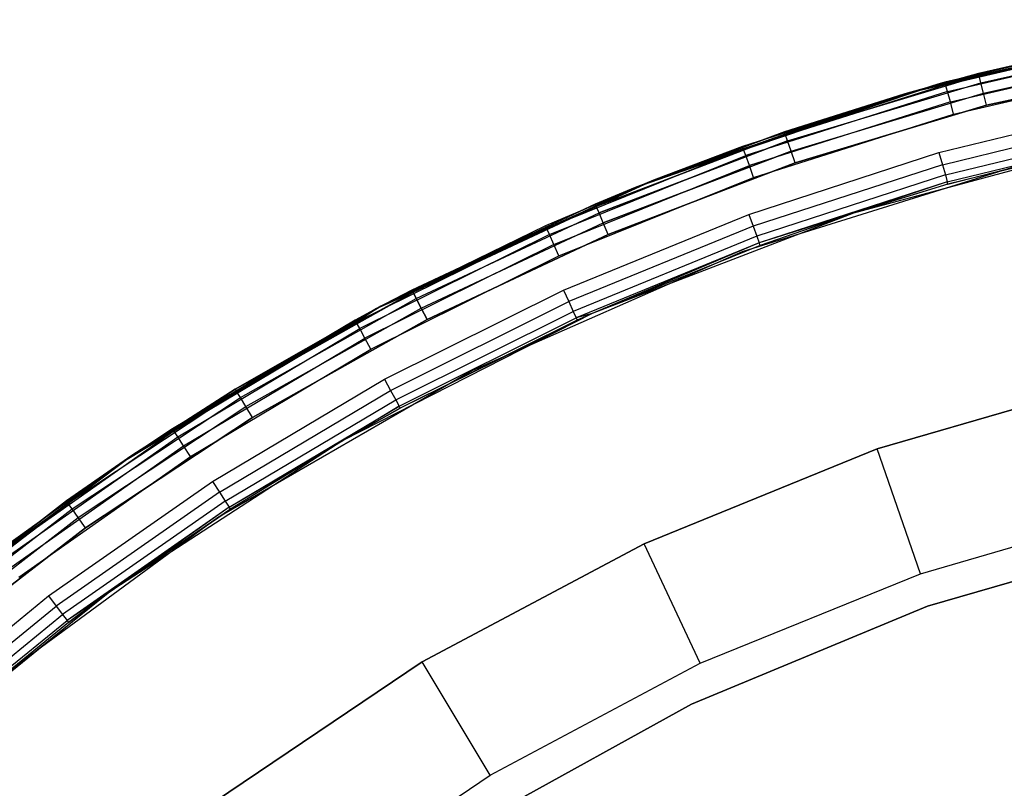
# Model space of a CAD drawing. Extents: x -4.43 to 3.97, y -4.36 to 4.03.
# Tile 15 of 32: x -2.75 to -1.26, y 2.81 to 3.98. Entities that reach past the tile are written whole.
import ezdxf

# ---------------------------------------------------------------- set-up
doc = ezdxf.new("R2010")
doc.units = 0
doc.header["$LTSCALE"] = 2.54
doc.layers.get('0').update_dxf_attribs({"color": 13, "linetype": 'CONTINUOUS'})

# ---------------------------------------------------------------- blocks, each defined once
blk = doc.blocks.new('Z_O_ENIE_CRES_STL_1')
at = {"color": 0}
for p, q in [((4.0985, 4.0326, -5.8), (4.5193, 4.132, -5.8)), ((4.5193, 4.132, -6.5), (4.0985, 4.0326, -6.5)), ((4.0985, 4.0326, -5.8), (4.5193, 4.132, -5.8)), ((4.5193, 4.132, -6.5), (4.0985, 4.0326, -6.5)), ((4.1487, 4.0469), (4.5928, 4.1447)), ((4.1487, 4.0469), (4.5928, 4.1447)), ((4.1594, 4.0499, -5.75), (4.5928, 4.1447)), ((4.1594, 4.0499, -5.75), (4.5928, 4.1447)), ((4.4727, 4.1232, -5.75), (4.1594, 4.0499, -5.75)), ((4.4727, 4.1232, -5.75), (4.1594, 4.0499, -5.75)), ((4.1604, 4.0462, -5.7691), (4.4734, 4.1194, -5.7691)), ((4.1604, 4.0462, -5.7691), (4.4734, 4.1194, -5.7691)), ((4.21, 4.0634, -6.55), (4.5094, 4.1301, -6.55)), ((4.5094, 4.1301, -7.95), (4.21, 4.0634, -7.95)), ((4.21, 4.0634, -6.55), (4.5094, 4.1301, -6.55)), ((4.5094, 4.1301, -7.95), (4.21, 4.0634, -7.95)), ((4.211, 4.0597, -6.5309), (4.5101, 4.1264, -6.5309)), ((4.211, 4.0597, -6.5309), (4.5101, 4.1264, -6.5309)), ((4.211, 4.0597, -7.9691), (4.5101, 4.1264, -7.9691)), ((4.211, 4.0597, -7.9691), (4.5101, 4.1264, -7.9691)), ((4.1633, 4.0357, -5.7854), (4.4755, 4.1088, -5.7854)), ((4.1633, 4.0357, -5.7854), (4.4755, 4.1088, -5.7854)), ((4.2137, 4.0493, -6.5146), (4.5121, 4.1157, -6.5146)), ((4.2137, 4.0493, -6.5146), (4.5121, 4.1157, -6.5146)), ((4.2137, 4.0493, -7.9854), (4.5121, 4.1157, -7.9854)), ((4.2137, 4.0493, -7.9854), (4.5121, 4.1157, -7.9854)), ((4.1676, 4.0201, -5.7962), (4.4786, 4.0929, -5.7962)), ((4.1676, 4.0201, -5.7962), (4.4786, 4.0929, -5.7962)), ((4.2178, 4.0336, -6.5038), (4.5151, 4.0998, -6.5038)), ((4.2178, 4.0336, -6.5038), (4.5151, 4.0998, -6.5038)), ((4.2178, 4.0336, -7.9962), (4.5151, 4.0998, -7.9962)), ((4.2178, 4.0336, -7.9962), (4.5151, 4.0998, -7.9962)), ((4.1726, 4.0017, -5.8), (4.4822, 4.0741, -5.8)), ((4.1726, 4.0017, -5.8), (4.4822, 4.0741, -5.8)), ((4.5185, 4.081, -6.5), (4.2226, 4.0151, -6.5)), ((4.2226, 4.0151, -8), (4.5185, 4.081, -8)), ((4.5185, 4.081, -6.5), (4.2226, 4.0151, -6.5)), ((4.2226, 4.0151, -8), (4.5185, 4.081, -8)), ((3.9175, 3.9714, -6.5309), (4.211, 4.0597, -6.5309)), ((3.9175, 3.9714, -6.5309), (4.211, 4.0597, -6.5309)), ((3.9175, 3.9714, -7.9691), (4.211, 4.0597, -7.9691)), ((3.9175, 3.9714, -7.9691), (4.211, 4.0597, -7.9691)), ((4.0985, 4.0326, -6.55), (4.21, 4.0634, -6.55)), ((4.21, 4.0634, -7.95), (4.0985, 4.0326, -7.95)), ((4.0985, 4.0326, -6.55), (4.21, 4.0634, -6.55)), ((4.21, 4.0634, -7.95), (4.0985, 4.0326, -7.95)), ((4.0985, 4.0326, -6.55), (4.211, 4.0597, -6.5309)), ((4.0985, 4.0326, -6.55), (4.211, 4.0597, -6.5309)), ((4.211, 4.0597, -7.9691), (4.0985, 4.0326, -7.95)), ((4.211, 4.0597, -7.9691), (4.0985, 4.0326, -7.95)), ((4.21, 4.0634, -6.55), (4.21, 4.0634, -7.95)), ((4.21, 4.0634, -6.55), (4.21, 4.0634, -7.95)), ((4.21, 4.0634, -6.55), (4.211, 4.0597, -6.5309)), ((4.21, 4.0634, -6.55), (4.211, 4.0597, -6.5309)), ((4.21, 4.0634, -7.95), (4.211, 4.0597, -7.9691)), ((4.21, 4.0634, -7.95), (4.211, 4.0597, -7.9691)), ((4.2137, 4.0493, -6.5146), (4.211, 4.0597, -6.5309)), ((4.2137, 4.0493, -6.5146), (4.211, 4.0597, -6.5309)), ((4.2137, 4.0493, -7.9854), (4.211, 4.0597, -7.9691)), ((4.2137, 4.0493, -7.9854), (4.211, 4.0597, -7.9691)), ((3.7177, 3.9017), (4.1487, 4.0469)), ((3.7177, 3.9017), (4.1487, 4.0469)), ((4.1487, 4.0469), (3.8527, 3.9528, -5.75)), ((4.1487, 4.0469, -5.75), (3.8527, 3.9528, -5.75)), ((4.1487, 4.0469), (3.8527, 3.9528, -5.75)), ((4.1487, 4.0469, -5.75), (3.8527, 3.9528, -5.75)), ((4.1487, 4.0469, -5.75), (3.8539, 3.9492, -5.7691)), ((4.1487, 4.0469, -5.75), (3.8539, 3.9492, -5.7691)), ((4.1604, 4.0462, -5.7691), (3.8539, 3.9492, -5.7691)), ((4.1604, 4.0462, -5.7691), (3.8539, 3.9492, -5.7691)), ((3.921, 3.9612, -6.5146), (4.2137, 4.0493, -6.5146)), ((3.921, 3.9612, -6.5146), (4.2137, 4.0493, -6.5146)), ((3.921, 3.9612, -7.9854), (4.2137, 4.0493, -7.9854)), ((3.921, 3.9612, -7.9854), (4.2137, 4.0493, -7.9854)), ((4.1594, 4.0499, -5.75), (4.1487, 4.0469)), ((4.1594, 4.0499, -5.75), (4.1487, 4.0469)), ((4.1594, 4.0499, -5.75), (4.1487, 4.0469, -5.75)), ((4.1594, 4.0499, -5.75), (4.1487, 4.0469, -5.75)), ((4.1487, 4.0469, -5.75), (4.1487, 4.0469)), ((4.1487, 4.0469, -5.75), (4.1487, 4.0469)), ((4.1604, 4.0462, -5.7691), (4.1487, 4.0469, -5.75)), ((4.1604, 4.0462, -5.7691), (4.1487, 4.0469, -5.75)), ((4.1594, 4.0499, -5.75), (4.1604, 4.0462, -5.7691)), ((4.1594, 4.0499, -5.75), (4.1604, 4.0462, -5.7691)), ((4.1633, 4.0357, -5.7854), (4.1604, 4.0462, -5.7691)), ((4.1633, 4.0357, -5.7854), (4.1604, 4.0462, -5.7691)), ((4.2178, 4.0336, -6.5038), (4.2137, 4.0493, -6.5146)), ((4.2178, 4.0336, -6.5038), (4.2137, 4.0493, -6.5146)), ((4.2178, 4.0336, -7.9962), (4.2137, 4.0493, -7.9854)), ((4.2178, 4.0336, -7.9962), (4.2137, 4.0493, -7.9854)), ((3.6901, 3.8906, -5.8), (4.0985, 4.0326, -5.8)), ((4.0985, 4.0326, -6.5), (3.6901, 3.8906, -6.5)), ((3.6901, 3.8906, -5.8), (4.0985, 4.0326, -5.8)), ((4.0985, 4.0326, -6.5), (3.6901, 3.8906, -6.5)), ((4.1633, 4.0357, -5.7854), (3.8576, 3.939, -5.7854)), ((4.1633, 4.0357, -5.7854), (3.8576, 3.939, -5.7854)), ((3.9162, 3.975, -6.55), (4.0985, 4.0326, -6.55)), ((4.0985, 4.0326, -7.95), (3.9162, 3.975, -7.95)), ((3.9162, 3.975, -6.55), (4.0985, 4.0326, -6.55)), ((4.0985, 4.0326, -7.95), (3.9162, 3.975, -7.95)), ((4.0985, 4.0326, -6.55), (3.9175, 3.9714, -6.5309)), ((4.0985, 4.0326, -6.55), (3.9175, 3.9714, -6.5309)), ((3.9175, 3.9714, -7.9691), (4.0985, 4.0326, -7.95)), ((3.9175, 3.9714, -7.9691), (4.0985, 4.0326, -7.95)), ((3.9262, 3.9458, -6.5038), (4.2178, 4.0336, -6.5038)), ((3.9262, 3.9458, -6.5038), (4.2178, 4.0336, -6.5038)), ((3.9262, 3.9458, -7.9962), (4.2178, 4.0336, -7.9962)), ((3.9262, 3.9458, -7.9962), (4.2178, 4.0336, -7.9962)), ((4.0985, 4.0326, -5.8), (4.0985, 4.0326, -6.5)), ((4.0985, 4.0326, -5.8), (4.0985, 4.0326, -6.5)), ((4.0985, 4.0326, -6.55), (4.0985, 4.0326, -7.95)), ((4.0985, 4.0326, -6.55), (4.0985, 4.0326, -7.95)), ((4.1676, 4.0201, -5.7962), (4.1633, 4.0357, -5.7854)), ((4.1676, 4.0201, -5.7962), (4.1633, 4.0357, -5.7854)), ((4.2226, 4.0151, -6.5), (4.2178, 4.0336, -6.5038)), ((4.2226, 4.0151, -6.5), (4.2178, 4.0336, -6.5038)), ((4.2226, 4.0151, -8), (4.2178, 4.0336, -7.9962)), ((4.2226, 4.0151, -8), (4.2178, 4.0336, -7.9962)), ((4.1676, 4.0201, -5.7962), (3.8631, 3.9237, -5.7962)), ((4.1676, 4.0201, -5.7962), (3.8631, 3.9237, -5.7962)), ((4.2226, 4.0151, -6.5), (3.9324, 3.9277, -6.5)), ((3.9324, 3.9277, -8), (4.2226, 4.0151, -8)), ((4.2226, 4.0151, -6.5), (3.9324, 3.9277, -6.5)), ((3.9324, 3.9277, -8), (4.2226, 4.0151, -8)), ((4.1503, 3.9435, -6.5), (4.4446, 4.0156, -6.5)), ((4.1503, 3.9435, -6.5), (4.4446, 4.0156, -6.5)), ((4.1726, 4.0017, -5.8), (4.1676, 4.0201, -5.7962)), ((4.1726, 4.0017, -5.8), (4.1676, 4.0201, -5.7962)), ((3.8696, 3.9057, -5.8), (4.1726, 4.0017, -5.8)), ((3.8696, 3.9057, -5.8), (4.1726, 4.0017, -5.8)), ((4.1555, 3.9251, -6.5038), (4.4485, 3.9968, -6.5038)), ((4.1555, 3.9251, -6.5038), (4.4485, 3.9968, -6.5038)), ((3.6312, 3.862, -6.5309), (3.9175, 3.9714, -6.5309)), ((3.6312, 3.862, -6.5309), (3.9175, 3.9714, -6.5309)), ((3.9175, 3.9714, -7.9691), (3.6312, 3.862, -7.9691)), ((3.9175, 3.9714, -7.9691), (3.6312, 3.862, -7.9691)), ((3.6901, 3.8906, -6.55), (3.9162, 3.975, -6.55)), ((3.9162, 3.975, -7.95), (3.6901, 3.8906, -7.95)), ((3.6901, 3.8906, -6.55), (3.9162, 3.975, -6.55)), ((3.9162, 3.975, -7.95), (3.6901, 3.8906, -7.95)), ((3.9175, 3.9714, -6.5309), (3.6901, 3.8906, -6.55)), ((3.9175, 3.9714, -6.5309), (3.6901, 3.8906, -6.55)), ((3.9175, 3.9714, -7.9691), (3.6901, 3.8906, -7.95)), ((3.9175, 3.9714, -7.9691), (3.6901, 3.8906, -7.95)), ((3.9162, 3.975, -6.55), (3.9162, 3.975, -7.95)), ((3.9162, 3.975, -6.55), (3.9162, 3.975, -7.95)), ((3.9162, 3.975, -6.55), (3.9175, 3.9714, -6.5309)), ((3.9162, 3.975, -6.55), (3.9175, 3.9714, -6.5309)), ((3.9162, 3.975, -7.95), (3.9175, 3.9714, -7.9691)), ((3.9162, 3.975, -7.95), (3.9175, 3.9714, -7.9691)), ((3.921, 3.9612, -6.5146), (3.9175, 3.9714, -6.5309)), ((3.921, 3.9612, -6.5146), (3.9175, 3.9714, -6.5309)), ((3.921, 3.9612, -7.9854), (3.9175, 3.9714, -7.9691)), ((3.921, 3.9612, -7.9854), (3.9175, 3.9714, -7.9691)), ((4.16, 3.9095, -6.5146), (4.4517, 3.981, -6.5146)), ((4.16, 3.9095, -6.5146), (4.4517, 3.981, -6.5146)), ((4.1629, 3.8991, -6.5309), (4.4539, 3.9703, -6.5309)), ((4.1629, 3.8991, -6.5309), (4.4539, 3.9703, -6.5309)), ((4.164, 3.8954, -6.55), (4.4539, 3.9703, -6.5309)), ((4.164, 3.8954, -6.55), (4.4539, 3.9703, -6.5309)), ((3.6354, 3.852, -6.5146), (3.921, 3.9612, -6.5146)), ((3.6354, 3.852, -6.5146), (3.921, 3.9612, -6.5146)), ((3.921, 3.9612, -7.9854), (3.6354, 3.852, -7.9854)), ((3.921, 3.9612, -7.9854), (3.6354, 3.852, -7.9854)), ((3.8527, 3.9528, -5.75), (3.7177, 3.9017)), ((3.8527, 3.9528, -5.75), (3.7177, 3.9017)), ((3.8527, 3.9528, -5.75), (3.7177, 3.9017, -5.75)), ((3.8527, 3.9528, -5.75), (3.7177, 3.9017, -5.75)), ((3.8527, 3.9528, -5.75), (3.8539, 3.9492, -5.7691)), ((3.8527, 3.9528, -5.75), (3.8539, 3.9492, -5.7691)), ((3.9262, 3.9458, -6.5038), (3.921, 3.9612, -6.5146)), ((3.9262, 3.9458, -6.5038), (3.921, 3.9612, -6.5146)), ((3.9262, 3.9458, -7.9962), (3.921, 3.9612, -7.9854)), ((3.9262, 3.9458, -7.9962), (3.921, 3.9612, -7.9854)), ((4.4303, 3.9615, -8), (4.0208, 3.8518, -8)), ((4.4303, 3.9615, -8), (4.0208, 3.8518, -8)), ((4.4303, 3.9615, -8), (4.164, 3.8954, -6.55)), ((4.4303, 3.9615, -6.55), (4.164, 3.8954, -6.55)), ((4.4303, 3.9615, -8), (4.164, 3.8954, -6.55)), ((4.4303, 3.9615, -6.55), (4.164, 3.8954, -6.55)), ((3.5558, 3.829, -5.7691), (3.8539, 3.9492, -5.7691)), ((3.5558, 3.829, -5.7691), (3.8539, 3.9492, -5.7691)), ((3.5602, 3.8192, -5.7854), (3.8576, 3.939, -5.7854)), ((3.5602, 3.8192, -5.7854), (3.8576, 3.939, -5.7854)), ((3.6418, 3.837, -6.5038), (3.9262, 3.9458, -6.5038)), ((3.6418, 3.837, -6.5038), (3.9262, 3.9458, -6.5038)), ((3.9262, 3.9458, -7.9962), (3.6418, 3.837, -7.9962)), ((3.9262, 3.9458, -7.9962), (3.6418, 3.837, -7.9962)), ((3.8539, 3.9492, -5.7691), (3.7177, 3.9017, -5.75)), ((3.8539, 3.9492, -5.7691), (3.7177, 3.9017, -5.75)), ((3.8576, 3.939, -5.7854), (3.8539, 3.9492, -5.7691)), ((3.8576, 3.939, -5.7854), (3.8539, 3.9492, -5.7691)), ((3.8631, 3.9237, -5.7962), (3.8576, 3.939, -5.7854)), ((3.8631, 3.9237, -5.7962), (3.8576, 3.939, -5.7854)), ((3.8621, 3.8499, -6.5), (4.1503, 3.9435, -6.5)), ((3.8621, 3.8499, -6.5), (4.1503, 3.9435, -6.5)), ((3.9324, 3.9277, -6.5), (3.9262, 3.9458, -6.5038)), ((3.9324, 3.9277, -6.5), (3.9262, 3.9458, -6.5038)), ((3.9324, 3.9277, -8), (3.9262, 3.9458, -7.9962)), ((3.9324, 3.9277, -8), (3.9262, 3.9458, -7.9962)), ((4.1503, 3.9435, -6.5), (4.1555, 3.9251, -6.5038)), ((4.1503, 3.9435, -6.5), (4.1555, 3.9251, -6.5038)), ((3.5669, 3.8043, -5.7962), (3.8631, 3.9237, -5.7962)), ((3.5669, 3.8043, -5.7962), (3.8631, 3.9237, -5.7962)), ((3.9324, 3.9277, -6.5), (3.6492, 3.8194, -6.5)), ((3.6492, 3.8194, -8), (3.9324, 3.9277, -8)), ((3.9324, 3.9277, -6.5), (3.6492, 3.8194, -6.5)), ((3.6492, 3.8194, -8), (3.9324, 3.9277, -8)), ((4.2781, 3.9261, -5.8), (3.8522, 3.7929, -5.8)), ((4.2781, 3.9261, -0.15), (3.8522, 3.7929, -0.15)), ((4.2781, 3.9261, -5.8), (3.8522, 3.7929, -5.8)), ((4.2781, 3.9261, -0.15), (3.8522, 3.7929, -0.15)), ((3.8696, 3.9057, -5.8), (3.8631, 3.9237, -5.7962)), ((3.8696, 3.9057, -5.8), (3.8631, 3.9237, -5.7962)), ((4.1555, 3.9251, -6.5038), (3.8687, 3.8319, -6.5038)), ((4.1555, 3.9251, -6.5038), (3.8687, 3.8319, -6.5038)), ((4.1555, 3.9251, -6.5038), (4.16, 3.9095, -6.5146)), ((4.1555, 3.9251, -6.5038), (4.16, 3.9095, -6.5146)), ((4.16, 3.9095, -6.5146), (3.8743, 3.8167, -6.5146)), ((4.16, 3.9095, -6.5146), (3.8743, 3.8167, -6.5146)), ((4.16, 3.9095, -6.5146), (4.1629, 3.8991, -6.5309)), ((4.16, 3.9095, -6.5146), (4.1629, 3.8991, -6.5309)), ((3.305, 3.7108), (3.7177, 3.9017)), ((3.305, 3.7108), (3.7177, 3.9017)), ((3.7177, 3.9017), (3.5542, 3.8325, -5.75)), ((3.7177, 3.9017, -5.75), (3.5542, 3.8325, -5.75)), ((3.7177, 3.9017), (3.5542, 3.8325, -5.75)), ((3.7177, 3.9017, -5.75), (3.5542, 3.8325, -5.75)), ((3.5558, 3.829, -5.7691), (3.7177, 3.9017, -5.75)), ((3.5558, 3.829, -5.7691), (3.7177, 3.9017, -5.75)), ((3.5747, 3.7869, -5.8), (3.8696, 3.9057, -5.8)), ((3.5747, 3.7869, -5.8), (3.8696, 3.9057, -5.8)), ((3.7177, 3.9017, -5.75), (3.7177, 3.9017)), ((3.7177, 3.9017, -5.75), (3.7177, 3.9017)), ((4.1629, 3.8991, -6.5309), (3.878, 3.8065, -6.5309)), ((4.1629, 3.8991, -6.5309), (3.878, 3.8065, -6.5309)), ((4.1629, 3.8991, -6.5309), (4.0208, 3.8518, -6.55)), ((4.1629, 3.8991, -6.5309), (4.0208, 3.8518, -6.55)), ((4.164, 3.8954, -6.55), (4.0208, 3.8518, -8)), ((4.164, 3.8954, -6.55), (4.0208, 3.8518, -8)), ((4.164, 3.8954, -6.55), (4.0208, 3.8518, -6.55)), ((4.164, 3.8954, -6.55), (4.0208, 3.8518, -6.55)), ((4.164, 3.8954, -6.55), (4.1629, 3.8991, -6.5309)), ((4.164, 3.8954, -6.55), (4.1629, 3.8991, -6.5309)), ((3.2984, 3.7073, -5.8), (3.6901, 3.8906, -5.8)), ((3.6901, 3.8906, -6.5), (3.2984, 3.7073, -6.5)), ((3.2984, 3.7073, -5.8), (3.6901, 3.8906, -5.8)), ((3.6901, 3.8906, -6.5), (3.2984, 3.7073, -6.5)), ((3.6297, 3.8655, -6.55), (3.6901, 3.8906, -6.55)), ((3.6901, 3.8906, -7.95), (3.6297, 3.8655, -7.95)), ((3.6297, 3.8655, -6.55), (3.6901, 3.8906, -6.55)), ((3.6901, 3.8906, -7.95), (3.6297, 3.8655, -7.95)), ((3.6901, 3.8906, -6.55), (3.6312, 3.862, -6.5309)), ((3.6901, 3.8906, -6.55), (3.6312, 3.862, -6.5309)), ((3.6901, 3.8906, -7.95), (3.6312, 3.862, -7.9691)), ((3.6901, 3.8906, -7.95), (3.6312, 3.862, -7.9691)), ((3.6901, 3.8906, -5.8), (3.6901, 3.8906, -6.5)), ((3.6901, 3.8906, -5.8), (3.6901, 3.8906, -6.5)), ((3.6901, 3.8906, -6.55), (3.6901, 3.8906, -7.95)), ((3.6901, 3.8906, -6.55), (3.6901, 3.8906, -7.95)), ((3.3519, 3.7352, -6.55), (3.6297, 3.8655, -6.55)), ((3.6297, 3.8655, -7.95), (3.3519, 3.7352, -7.95)), ((3.3519, 3.7352, -6.55), (3.6297, 3.8655, -6.55)), ((3.6297, 3.8655, -7.95), (3.3519, 3.7352, -7.95)), ((3.6297, 3.8655, -6.55), (3.6297, 3.8655, -7.95)), ((3.6297, 3.8655, -6.55), (3.6297, 3.8655, -7.95)), ((3.6297, 3.8655, -6.55), (3.6312, 3.862, -6.5309)), ((3.6297, 3.8655, -6.55), (3.6312, 3.862, -6.5309)), ((3.6312, 3.862, -7.9691), (3.6297, 3.8655, -7.95)), ((3.6312, 3.862, -7.9691), (3.6297, 3.8655, -7.95)), ((3.3536, 3.7319, -6.5309), (3.6312, 3.862, -6.5309)), ((3.3536, 3.7319, -6.5309), (3.6312, 3.862, -6.5309)), ((3.3536, 3.7319, -7.9691), (3.6312, 3.862, -7.9691)), ((3.3536, 3.7319, -7.9691), (3.6312, 3.862, -7.9691)), ((3.3586, 3.7222, -6.5146), (3.6354, 3.852, -6.5146)), ((3.3586, 3.7222, -6.5146), (3.6354, 3.852, -6.5146)), ((3.3586, 3.7222, -7.9854), (3.6354, 3.852, -7.9854)), ((3.3586, 3.7222, -7.9854), (3.6354, 3.852, -7.9854)), ((3.5817, 3.7352, -6.5), (3.8621, 3.8499, -6.5)), ((3.5817, 3.7352, -6.5), (3.8621, 3.8499, -6.5)), ((4.0208, 3.8518, -8), (3.625, 3.6999, -8)), ((4.0208, 3.8518, -8), (3.625, 3.6999, -8)), ((3.6354, 3.852, -6.5146), (3.6312, 3.862, -6.5309)), ((3.6354, 3.852, -6.5146), (3.6312, 3.862, -6.5309)), ((3.6354, 3.852, -7.9854), (3.6312, 3.862, -7.9691)), ((3.6354, 3.852, -7.9854), (3.6312, 3.862, -7.9691)), ((3.6418, 3.837, -6.5038), (3.6354, 3.852, -6.5146)), ((3.6418, 3.837, -6.5038), (3.6354, 3.852, -6.5146)), ((3.6418, 3.837, -7.9962), (3.6354, 3.852, -7.9854)), ((3.6418, 3.837, -7.9962), (3.6354, 3.852, -7.9854)), ((3.8621, 3.8499, -6.5), (3.8687, 3.8319, -6.5038)), ((3.8621, 3.8499, -6.5), (3.8687, 3.8319, -6.5038)), ((4.0208, 3.8518, -6.55), (3.878, 3.8065, -6.5309)), ((4.0208, 3.8518, -6.55), (3.878, 3.8065, -6.5309)), ((4.0208, 3.8518, -8), (3.8793, 3.8029, -6.55)), ((4.0208, 3.8518, -6.55), (3.8793, 3.8029, -6.55)), ((4.0208, 3.8518, -8), (3.8793, 3.8029, -6.55)), ((4.0208, 3.8518, -6.55), (3.8793, 3.8029, -6.55)), ((4.0208, 3.8518, -6.55), (4.0208, 3.8518, -8)), ((4.0208, 3.8518, -6.55), (4.0208, 3.8518, -8)), ((3.366, 3.7078, -6.5038), (3.6418, 3.837, -6.5038)), ((3.366, 3.7078, -6.5038), (3.6418, 3.837, -6.5038)), ((3.366, 3.7078, -7.9962), (3.6418, 3.837, -7.9962)), ((3.366, 3.7078, -7.9962), (3.6418, 3.837, -7.9962)), ((3.6492, 3.8194, -6.5), (3.6418, 3.837, -6.5038)), ((3.6492, 3.8194, -6.5), (3.6418, 3.837, -6.5038)), ((3.6492, 3.8194, -8), (3.6418, 3.837, -7.9962)), ((3.6492, 3.8194, -8), (3.6418, 3.837, -7.9962)), ((3.5558, 3.829, -5.7691), (3.2677, 3.6864, -5.7691)), ((3.5558, 3.829, -5.7691), (3.2677, 3.6864, -5.7691)), ((3.5602, 3.8192, -5.7854), (3.2729, 3.6769, -5.7854)), ((3.5602, 3.8192, -5.7854), (3.2729, 3.6769, -5.7854)), ((3.5542, 3.8325, -5.75), (3.305, 3.7108)), ((3.5542, 3.8325, -5.75), (3.305, 3.7108)), ((3.5542, 3.8325, -5.75), (3.305, 3.7108, -5.75)), ((3.5542, 3.8325, -5.75), (3.305, 3.7108, -5.75)), ((3.5558, 3.829, -5.7691), (3.305, 3.7108, -5.75)), ((3.5558, 3.829, -5.7691), (3.305, 3.7108, -5.75)), ((3.6492, 3.8194, -6.5), (3.3748, 3.6908, -6.5)), ((3.3748, 3.6908, -8), (3.6492, 3.8194, -8)), ((3.6492, 3.8194, -6.5), (3.3748, 3.6908, -6.5)), ((3.3748, 3.6908, -8), (3.6492, 3.8194, -8)), ((3.5542, 3.8325, -5.75), (3.5558, 3.829, -5.7691)), ((3.5542, 3.8325, -5.75), (3.5558, 3.829, -5.7691)), ((3.5602, 3.8192, -5.7854), (3.5558, 3.829, -5.7691)), ((3.5602, 3.8192, -5.7854), (3.5558, 3.829, -5.7691)), ((3.5669, 3.8043, -5.7962), (3.5602, 3.8192, -5.7854)), ((3.5669, 3.8043, -5.7962), (3.5602, 3.8192, -5.7854)), ((3.8687, 3.8319, -6.5038), (3.5896, 3.7178, -6.5038)), ((3.8687, 3.8319, -6.5038), (3.5896, 3.7178, -6.5038)), ((3.8687, 3.8319, -6.5038), (3.8743, 3.8167, -6.5146)), ((3.8687, 3.8319, -6.5038), (3.8743, 3.8167, -6.5146)), ((3.5669, 3.8043, -5.7962), (3.2806, 3.6626, -5.7962)), ((3.5669, 3.8043, -5.7962), (3.2806, 3.6626, -5.7962)), ((3.5747, 3.7869, -5.8), (3.5669, 3.8043, -5.7962)), ((3.5747, 3.7869, -5.8), (3.5669, 3.8043, -5.7962)), ((3.8743, 3.8167, -6.5146), (3.5962, 3.703, -6.5146)), ((3.8743, 3.8167, -6.5146), (3.5962, 3.703, -6.5146)), ((3.878, 3.8065, -6.5309), (3.6007, 3.6931, -6.5309)), ((3.878, 3.8065, -6.5309), (3.6007, 3.6931, -6.5309)), ((3.878, 3.8065, -6.5309), (3.625, 3.6999, -6.55)), ((3.878, 3.8065, -6.5309), (3.625, 3.6999, -6.55)), ((3.8743, 3.8167, -6.5146), (3.878, 3.8065, -6.5309)), ((3.8743, 3.8167, -6.5146), (3.878, 3.8065, -6.5309)), ((3.8793, 3.8029, -6.55), (3.878, 3.8065, -6.5309)), ((3.8793, 3.8029, -6.55), (3.878, 3.8065, -6.5309)), ((3.8522, 3.7929, -5.8), (3.4436, 3.6136, -5.8)), ((3.8522, 3.7929, -0.15), (3.4436, 3.6136, -0.15)), ((3.8522, 3.7929, -5.8), (3.4436, 3.6136, -5.8)), ((3.8522, 3.7929, -0.15), (3.4436, 3.6136, -0.15)), ((3.8793, 3.8029, -6.55), (3.625, 3.6999, -8)), ((3.8793, 3.8029, -6.55), (3.625, 3.6999, -8)), ((3.8793, 3.8029, -6.55), (3.625, 3.6999, -6.55)), ((3.8793, 3.8029, -6.55), (3.625, 3.6999, -6.55)), ((3.8522, 3.7929, -0.15), (3.8522, 3.7929, -5.8)), ((3.8522, 3.7929, -0.15), (3.8522, 3.7929, -5.8)), ((3.2898, 3.6458, -5.8), (3.5747, 3.7869, -5.8)), ((3.2898, 3.6458, -5.8), (3.5747, 3.7869, -5.8)), ((3.0844, 3.5851, -7.95), (3.3536, 3.7319, -7.9691)), ((3.0844, 3.5851, -7.95), (3.3536, 3.7319, -7.9691)), ((3.0864, 3.5818, -6.5309), (3.3536, 3.7319, -6.5309)), ((3.0864, 3.5818, -6.5309), (3.3536, 3.7319, -6.5309)), ((3.0864, 3.5818, -7.9691), (3.3536, 3.7319, -7.9691)), ((3.0864, 3.5818, -7.9691), (3.3536, 3.7319, -7.9691)), ((3.2984, 3.7073, -6.55), (3.3519, 3.7352, -6.55)), ((3.3519, 3.7352, -7.95), (3.2984, 3.7073, -7.95)), ((3.2984, 3.7073, -6.55), (3.3519, 3.7352, -6.55)), ((3.3519, 3.7352, -7.95), (3.2984, 3.7073, -7.95)), ((3.2984, 3.7073, -6.55), (3.3536, 3.7319, -6.5309)), ((3.2984, 3.7073, -6.55), (3.3536, 3.7319, -6.5309)), ((3.2984, 3.7073, -7.95), (3.3536, 3.7319, -7.9691)), ((3.2984, 3.7073, -7.95), (3.3536, 3.7319, -7.9691)), ((3.3104, 3.6001, -6.5), (3.5817, 3.7352, -6.5)), ((3.3104, 3.6001, -6.5), (3.5817, 3.7352, -6.5)), ((3.3519, 3.7352, -6.55), (3.3519, 3.7352, -7.95)), ((3.3519, 3.7352, -6.55), (3.3519, 3.7352, -7.95)), ((3.3519, 3.7352, -6.55), (3.3536, 3.7319, -6.5309)), ((3.3519, 3.7352, -6.55), (3.3536, 3.7319, -6.5309)), ((3.3536, 3.7319, -7.9691), (3.3519, 3.7352, -7.95)), ((3.3536, 3.7319, -7.9691), (3.3519, 3.7352, -7.95)), ((3.3586, 3.7222, -6.5146), (3.3536, 3.7319, -6.5309)), ((3.3586, 3.7222, -6.5146), (3.3536, 3.7319, -6.5309)), ((3.3536, 3.7319, -7.9691), (3.3586, 3.7222, -7.9854)), ((3.3536, 3.7319, -7.9691), (3.3586, 3.7222, -7.9854)), ((3.5817, 3.7352, -6.5), (3.5896, 3.7178, -6.5038)), ((3.5817, 3.7352, -6.5), (3.5896, 3.7178, -6.5038)), ((3.092, 3.5726, -6.5146), (3.3586, 3.7222, -6.5146)), ((3.092, 3.5726, -6.5146), (3.3586, 3.7222, -6.5146)), ((3.092, 3.5726, -7.9854), (3.3586, 3.7222, -7.9854)), ((3.092, 3.5726, -7.9854), (3.3586, 3.7222, -7.9854)), ((3.3196, 3.5833, -6.5038), (3.5896, 3.7178, -6.5038)), ((3.3196, 3.5833, -6.5038), (3.5896, 3.7178, -6.5038)), ((3.366, 3.7078, -6.5038), (3.3586, 3.7222, -6.5146)), ((3.366, 3.7078, -6.5038), (3.3586, 3.7222, -6.5146)), ((3.3586, 3.7222, -7.9854), (3.366, 3.7078, -7.9962)), ((3.3586, 3.7222, -7.9854), (3.366, 3.7078, -7.9962)), ((3.5896, 3.7178, -6.5038), (3.5962, 3.703, -6.5146)), ((3.5896, 3.7178, -6.5038), (3.5962, 3.703, -6.5146)), ((2.9153, 3.4763), (3.305, 3.7108)), ((2.9153, 3.4763), (3.305, 3.7108)), ((2.9277, 3.4846, -5.8), (3.2984, 3.7073, -5.8)), ((3.2984, 3.7073, -6.5), (2.9277, 3.4846, -6.5)), ((2.9277, 3.4846, -5.8), (3.2984, 3.7073, -5.8)), ((3.2984, 3.7073, -6.5), (2.9277, 3.4846, -6.5)), ((3.305, 3.7108), (2.9893, 3.5253, -5.75)), ((3.305, 3.7108), (2.9893, 3.5253, -5.75)), ((3.0844, 3.5851, -6.55), (3.2984, 3.7073, -6.55)), ((3.2984, 3.7073, -7.95), (3.0844, 3.5851, -7.95)), ((3.0844, 3.5851, -6.55), (3.2984, 3.7073, -6.55)), ((3.2984, 3.7073, -7.95), (3.0844, 3.5851, -7.95)), ((3.2984, 3.7073, -6.55), (3.0864, 3.5818, -6.5309)), ((3.2984, 3.7073, -6.55), (3.0864, 3.5818, -6.5309)), ((3.1005, 3.5587, -6.5038), (3.366, 3.7078, -6.5038)), ((3.1005, 3.5587, -6.5038), (3.366, 3.7078, -6.5038)), ((3.1005, 3.5587, -7.9962), (3.366, 3.7078, -7.9962)), ((3.1005, 3.5587, -7.9962), (3.366, 3.7078, -7.9962)), ((3.625, 3.6999, -8), (3.2473, 3.5074, -8)), ((3.625, 3.6999, -8), (3.2473, 3.5074, -8)), ((3.305, 3.7108), (3.2659, 3.6898, -5.75)), ((3.305, 3.7108, -5.75), (3.2659, 3.6898, -5.75)), ((3.305, 3.7108), (3.2659, 3.6898, -5.75)), ((3.305, 3.7108, -5.75), (3.2659, 3.6898, -5.75)), ((3.305, 3.7108, -5.75), (3.2677, 3.6864, -5.7691)), ((3.305, 3.7108, -5.75), (3.2677, 3.6864, -5.7691)), ((3.2984, 3.7073, -5.8), (3.2984, 3.7073, -6.5)), ((3.2984, 3.7073, -5.8), (3.2984, 3.7073, -6.5)), ((3.2984, 3.7073, -6.55), (3.2984, 3.7073, -7.95)), ((3.2984, 3.7073, -6.55), (3.2984, 3.7073, -7.95)), ((3.305, 3.7108, -5.75), (3.305, 3.7108)), ((3.305, 3.7108, -5.75), (3.305, 3.7108)), ((3.3273, 3.5691, -6.5146), (3.5962, 3.703, -6.5146)), ((3.3273, 3.5691, -6.5146), (3.5962, 3.703, -6.5146)), ((3.625, 3.6999, -8), (3.3343, 3.5562, -6.55)), ((3.625, 3.6999, -8), (3.3343, 3.5562, -6.55)), ((3.3748, 3.6908, -6.5), (3.366, 3.7078, -6.5038)), ((3.3748, 3.6908, -6.5), (3.366, 3.7078, -6.5038)), ((3.366, 3.7078, -7.9962), (3.3748, 3.6908, -8)), ((3.366, 3.7078, -7.9962), (3.3748, 3.6908, -8)), ((3.5962, 3.703, -6.5146), (3.6007, 3.6931, -6.5309)), ((3.5962, 3.703, -6.5146), (3.6007, 3.6931, -6.5309)), ((3.625, 3.6999, -6.55), (3.6007, 3.6931, -6.5309)), ((3.625, 3.6999, -6.55), (3.6007, 3.6931, -6.5309)), ((3.625, 3.6999, -8), (3.6023, 3.6896, -6.55)), ((3.625, 3.6999, -6.55), (3.6023, 3.6896, -6.55)), ((3.625, 3.6999, -8), (3.6023, 3.6896, -6.55)), ((3.625, 3.6999, -6.55), (3.6023, 3.6896, -6.55)), ((3.625, 3.6999, -6.55), (3.625, 3.6999, -8)), ((3.625, 3.6999, -6.55), (3.625, 3.6999, -8)), ((3.2659, 3.6898, -5.75), (2.9893, 3.5253, -5.75)), ((3.2659, 3.6898, -5.75), (2.9893, 3.5253, -5.75)), ((2.9914, 3.5221, -5.7691), (3.2677, 3.6864, -5.7691)), ((2.9914, 3.5221, -5.7691), (3.2677, 3.6864, -5.7691)), ((3.3748, 3.6908, -6.5), (3.1104, 3.5424, -6.5)), ((3.1104, 3.5424, -8), (3.3748, 3.6908, -8)), ((3.3748, 3.6908, -6.5), (3.1104, 3.5424, -6.5)), ((3.1104, 3.5424, -8), (3.3748, 3.6908, -8)), ((3.2677, 3.6864, -5.7691), (3.2659, 3.6898, -5.75)), ((3.2677, 3.6864, -5.7691), (3.2659, 3.6898, -5.75)), ((3.2729, 3.6769, -5.7854), (3.2677, 3.6864, -5.7691)), ((3.2729, 3.6769, -5.7854), (3.2677, 3.6864, -5.7691)), ((3.3325, 3.5596, -6.5309), (3.6007, 3.6931, -6.5309)), ((3.3325, 3.5596, -6.5309), (3.6007, 3.6931, -6.5309)), ((3.6023, 3.6896, -6.55), (3.3343, 3.5562, -6.55)), ((3.6023, 3.6896, -6.55), (3.3343, 3.5562, -6.55)), ((3.6007, 3.6931, -6.5309), (3.6023, 3.6896, -6.55)), ((3.6007, 3.6931, -6.5309), (3.6023, 3.6896, -6.55)), ((2.9973, 3.513, -5.7854), (3.2729, 3.6769, -5.7854)), ((2.9973, 3.513, -5.7854), (3.2729, 3.6769, -5.7854)), ((3.2806, 3.6626, -5.7962), (3.2729, 3.6769, -5.7854)), ((3.2806, 3.6626, -5.7962), (3.2729, 3.6769, -5.7854)), ((3.0061, 3.4994, -5.7962), (3.2806, 3.6626, -5.7962)), ((3.0061, 3.4994, -5.7962), (3.2806, 3.6626, -5.7962)), ((3.2898, 3.6458, -5.8), (3.2806, 3.6626, -5.7962)), ((3.2898, 3.6458, -5.8), (3.2806, 3.6626, -5.7962)), ((3.0165, 3.4834, -5.8), (3.2898, 3.6458, -5.8)), ((3.0165, 3.4834, -5.8), (3.2898, 3.6458, -5.8)), ((3.4436, 3.6136, -5.8), (3.0572, 3.3905, -5.8)), ((3.4436, 3.6136, -0.15), (3.0572, 3.3905, -0.15)), ((3.4436, 3.6136, -5.8), (3.0572, 3.3905, -5.8)), ((3.4436, 3.6136, -0.15), (3.0572, 3.3905, -0.15)), ((3.4436, 3.6136, -0.15), (3.4436, 3.6136, -5.8)), ((3.4436, 3.6136, -0.15), (3.4436, 3.6136, -5.8)), ((3.0499, 3.4454, -6.5), (3.3104, 3.6001, -6.5)), ((3.0499, 3.4454, -6.5), (3.3104, 3.6001, -6.5)), ((3.3104, 3.6001, -6.5), (3.3196, 3.5833, -6.5038)), ((3.3104, 3.6001, -6.5), (3.3196, 3.5833, -6.5038)), ((4.4225, 3.6011, -7.4939), (4.0567, 3.4946, -7.4939)), ((4.0567, 3.4946, -5.8939), (4.4225, 3.6011, -5.8939)), ((4.0567, 3.4946, -5.8939), (4.4225, 3.6011, -5.8939)), ((4.4225, 3.6011, -7.4939), (4.0567, 3.4946, -7.4939)), ((2.8307, 3.4127, -6.5309), (3.0864, 3.5818, -6.5309)), ((2.8307, 3.4127, -6.5309), (3.0864, 3.5818, -6.5309)), ((2.8307, 3.4127, -7.9691), (3.0864, 3.5818, -7.9691)), ((2.8307, 3.4127, -7.9691), (3.0864, 3.5818, -7.9691)), ((2.9277, 3.4846, -6.55), (3.0844, 3.5851, -6.55)), ((3.0844, 3.5851, -7.95), (2.9277, 3.4846, -7.95)), ((2.9277, 3.4846, -6.55), (3.0844, 3.5851, -6.55)), ((3.0844, 3.5851, -7.95), (2.9277, 3.4846, -7.95)), ((3.0864, 3.5818, -6.5309), (2.9277, 3.4846, -6.55)), ((3.0864, 3.5818, -6.5309), (2.9277, 3.4846, -6.55)), ((2.9277, 3.4846, -7.95), (3.0864, 3.5818, -7.9691)), ((2.9277, 3.4846, -7.95), (3.0864, 3.5818, -7.9691)), ((3.0603, 3.4293, -6.5038), (3.3196, 3.5833, -6.5038)), ((3.0603, 3.4293, -6.5038), (3.3196, 3.5833, -6.5038)), ((3.0844, 3.5851, -6.55), (3.0844, 3.5851, -7.95)), ((3.0844, 3.5851, -6.55), (3.0844, 3.5851, -7.95)), ((3.0844, 3.5851, -6.55), (3.0864, 3.5818, -6.5309)), ((3.0844, 3.5851, -6.55), (3.0864, 3.5818, -6.5309)), ((3.0844, 3.5851, -7.95), (3.0864, 3.5818, -7.9691)), ((3.0844, 3.5851, -7.95), (3.0864, 3.5818, -7.9691)), ((3.092, 3.5726, -6.5146), (3.0864, 3.5818, -6.5309)), ((3.092, 3.5726, -6.5146), (3.0864, 3.5818, -6.5309)), ((3.092, 3.5726, -7.9854), (3.0864, 3.5818, -7.9691)), ((3.092, 3.5726, -7.9854), (3.0864, 3.5818, -7.9691)), ((3.3196, 3.5833, -6.5038), (3.3273, 3.5691, -6.5146)), ((3.3196, 3.5833, -6.5038), (3.3273, 3.5691, -6.5146)), ((2.837, 3.4039, -6.5146), (3.092, 3.5726, -6.5146)), ((2.837, 3.4039, -6.5146), (3.092, 3.5726, -6.5146)), ((2.837, 3.4039, -7.9854), (3.092, 3.5726, -7.9854)), ((2.837, 3.4039, -7.9854), (3.092, 3.5726, -7.9854)), ((3.0691, 3.4157, -6.5146), (3.3273, 3.5691, -6.5146)), ((3.0691, 3.4157, -6.5146), (3.3273, 3.5691, -6.5146)), ((3.1005, 3.5587, -6.5038), (3.092, 3.5726, -6.5146)), ((3.1005, 3.5587, -6.5038), (3.092, 3.5726, -6.5146)), ((3.1005, 3.5587, -7.9962), (3.092, 3.5726, -7.9854)), ((3.1005, 3.5587, -7.9962), (3.092, 3.5726, -7.9854)), ((3.3273, 3.5691, -6.5146), (3.3325, 3.5596, -6.5309)), ((3.3273, 3.5691, -6.5146), (3.3325, 3.5596, -6.5309)), ((2.8465, 3.3907, -6.5038), (3.1005, 3.5587, -6.5038)), ((2.8465, 3.3907, -6.5038), (3.1005, 3.5587, -6.5038)), ((2.8465, 3.3907, -7.9962), (3.1005, 3.5587, -7.9962)), ((2.8465, 3.3907, -7.9962), (3.1005, 3.5587, -7.9962)), ((3.0749, 3.4066, -6.5309), (3.3325, 3.5596, -6.5309)), ((3.0749, 3.4066, -6.5309), (3.3325, 3.5596, -6.5309)), ((3.1104, 3.5424, -6.5), (3.1005, 3.5587, -6.5038)), ((3.1104, 3.5424, -6.5), (3.1005, 3.5587, -6.5038)), ((3.1104, 3.5424, -8), (3.1005, 3.5587, -7.9962)), ((3.1104, 3.5424, -8), (3.1005, 3.5587, -7.9962)), ((3.3325, 3.5596, -6.5309), (3.2473, 3.5074, -6.55)), ((3.3325, 3.5596, -6.5309), (3.2473, 3.5074, -6.55)), ((3.2473, 3.5074, -8), (3.3343, 3.5562, -6.55)), ((3.3343, 3.5562, -6.55), (3.2473, 3.5074, -6.55)), ((3.2473, 3.5074, -8), (3.3343, 3.5562, -6.55)), ((3.3343, 3.5562, -6.55), (3.2473, 3.5074, -6.55)), ((3.3343, 3.5562, -6.55), (3.3325, 3.5596, -6.5309)), ((3.3343, 3.5562, -6.55), (3.3325, 3.5596, -6.5309)), ((3.1104, 3.5424, -6.5), (2.8576, 3.3752, -6.5)), ((2.8576, 3.3752, -8), (3.1104, 3.5424, -8)), ((3.1104, 3.5424, -6.5), (2.8576, 3.3752, -6.5)), ((2.8576, 3.3752, -8), (3.1104, 3.5424, -8)), ((2.7285, 3.3372, -5.7691), (2.9914, 3.5221, -5.7691)), ((2.7285, 3.3372, -5.7691), (2.9914, 3.5221, -5.7691)), ((2.9153, 3.4763), (2.9893, 3.5253, -5.75)), ((2.9893, 3.5253, -5.75), (2.9153, 3.4763, -5.75)), ((2.9153, 3.4763), (2.9893, 3.5253, -5.75)), ((2.9893, 3.5253, -5.75), (2.9153, 3.4763, -5.75)), ((2.9914, 3.5221, -5.7691), (2.9153, 3.4763, -5.75)), ((2.9914, 3.5221, -5.7691), (2.9153, 3.4763, -5.75)), ((2.9893, 3.5253, -5.75), (2.9914, 3.5221, -5.7691)), ((2.9893, 3.5253, -5.75), (2.9914, 3.5221, -5.7691)), ((2.9973, 3.513, -5.7854), (2.9914, 3.5221, -5.7691)), ((2.9973, 3.513, -5.7854), (2.9914, 3.5221, -5.7691)), ((2.7351, 3.3286, -5.7854), (2.9973, 3.513, -5.7854)), ((2.7351, 3.3286, -5.7854), (2.9973, 3.513, -5.7854)), ((3.2473, 3.5074, -8), (2.8918, 3.2765, -8)), ((3.2473, 3.5074, -8), (2.8918, 3.2765, -8)), ((3.0061, 3.4994, -5.7962), (2.9973, 3.513, -5.7854)), ((3.0061, 3.4994, -5.7962), (2.9973, 3.513, -5.7854)), ((3.0749, 3.4066, -6.5309), (3.2473, 3.5074, -6.55)), ((3.0749, 3.4066, -6.5309), (3.2473, 3.5074, -6.55)), ((3.2473, 3.5074, -8), (3.077, 3.4034, -6.55)), ((3.2473, 3.5074, -8), (3.077, 3.4034, -6.55)), ((3.2473, 3.5074, -6.55), (3.077, 3.4034, -6.55)), ((3.2473, 3.5074, -6.55), (3.077, 3.4034, -6.55)), ((3.2473, 3.5074, -8), (3.2473, 3.5074, -6.55)), ((3.2473, 3.5074, -8), (3.2473, 3.5074, -6.55)), ((2.7449, 3.3157, -5.7962), (3.0061, 3.4994, -5.7962)), ((2.7449, 3.3157, -5.7962), (3.0061, 3.4994, -5.7962)), ((3.0165, 3.4834, -5.8), (3.0061, 3.4994, -5.7962)), ((3.0165, 3.4834, -5.8), (3.0061, 3.4994, -5.7962)), ((4.0567, 3.4946, -7.4939), (3.7038, 3.3511, -7.4939)), ((3.7038, 3.3511, -5.8939), (4.0567, 3.4946, -5.8939)), ((3.7038, 3.3511, -5.8939), (4.0567, 3.4946, -5.8939)), ((4.0567, 3.4946, -7.4939), (3.7038, 3.3511, -7.4939)), ((4.0567, 3.4946, -7.4939), (4.0567, 3.4946, -5.8939)), ((4.0567, 3.4946, -7.4939), (4.0567, 3.4946, -5.8939)), ((4.1224, 3.3057, -7.6939), (4.0567, 3.4946, -7.4939)), ((4.1224, 3.3057, -7.6939), (4.0567, 3.4946, -7.4939)), ((2.5533, 3.2011), (2.9153, 3.4763)), ((2.5533, 3.2011), (2.9153, 3.4763)), ((2.5818, 3.2251, -5.8), (2.9277, 3.4846, -5.8)), ((2.9277, 3.4846, -6.5), (2.5818, 3.2251, -6.5)), ((2.5818, 3.2251, -5.8), (2.9277, 3.4846, -5.8)), ((2.9277, 3.4846, -6.5), (2.5818, 3.2251, -6.5)), ((2.9153, 3.4763), (2.7262, 3.3402, -5.75)), ((2.9153, 3.4763), (2.7262, 3.3402, -5.75)), ((2.9153, 3.4763, -5.75), (2.7262, 3.3402, -5.75)), ((2.9153, 3.4763, -5.75), (2.7262, 3.3402, -5.75)), ((2.7285, 3.3372, -5.7691), (2.9153, 3.4763, -5.75)), ((2.7285, 3.3372, -5.7691), (2.9153, 3.4763, -5.75)), ((2.7565, 3.3005, -5.8), (3.0165, 3.4834, -5.8)), ((2.7565, 3.3005, -5.8), (3.0165, 3.4834, -5.8)), ((2.8285, 3.4158, -6.55), (2.9277, 3.4846, -6.55)), ((2.9277, 3.4846, -7.95), (2.8285, 3.4158, -7.95)), ((2.8285, 3.4158, -6.55), (2.9277, 3.4846, -6.55)), ((2.9277, 3.4846, -7.95), (2.8285, 3.4158, -7.95)), ((2.9277, 3.4846, -6.55), (2.8307, 3.4127, -6.5309)), ((2.9277, 3.4846, -6.55), (2.8307, 3.4127, -6.5309)), ((2.9277, 3.4846, -7.95), (2.8307, 3.4127, -7.9691)), ((2.9277, 3.4846, -7.95), (2.8307, 3.4127, -7.9691)), ((2.9153, 3.4763), (2.9153, 3.4763, -5.75)), ((2.9153, 3.4763), (2.9153, 3.4763, -5.75)), ((2.9277, 3.4846, -5.8), (2.9277, 3.4846, -6.5)), ((2.9277, 3.4846, -5.8), (2.9277, 3.4846, -6.5)), ((2.9277, 3.4846, -6.55), (2.9277, 3.4846, -7.95)), ((2.9277, 3.4846, -6.55), (2.9277, 3.4846, -7.95)), ((2.8015, 3.2719, -6.5), (3.0499, 3.4454, -6.5)), ((2.8015, 3.2719, -6.5), (3.0499, 3.4454, -6.5)), ((3.0499, 3.4454, -6.5), (3.0603, 3.4293, -6.5038)), ((3.0499, 3.4454, -6.5), (3.0603, 3.4293, -6.5038)), ((2.5857, 3.2283, -6.55), (2.8285, 3.4158, -6.55)), ((2.8285, 3.4158, -7.95), (2.5857, 3.2283, -7.95)), ((2.5857, 3.2283, -6.55), (2.8285, 3.4158, -6.55)), ((2.8285, 3.4158, -7.95), (2.5857, 3.2283, -7.95)), ((3.0603, 3.4293, -6.5038), (2.8131, 3.2566, -6.5038)), ((3.0603, 3.4293, -6.5038), (2.8131, 3.2566, -6.5038)), ((2.8285, 3.4158, -6.55), (2.8285, 3.4158, -7.95)), ((2.8285, 3.4158, -6.55), (2.8285, 3.4158, -7.95)), ((2.8285, 3.4158, -6.55), (2.8307, 3.4127, -6.5309)), ((2.8285, 3.4158, -6.55), (2.8307, 3.4127, -6.5309)), ((2.8285, 3.4158, -7.95), (2.8307, 3.4127, -7.9691)), ((2.8285, 3.4158, -7.95), (2.8307, 3.4127, -7.9691)), ((3.0603, 3.4293, -6.5038), (3.0691, 3.4157, -6.5146)), ((3.0603, 3.4293, -6.5038), (3.0691, 3.4157, -6.5146)), ((2.5881, 3.2254, -6.5309), (2.8307, 3.4127, -6.5309)), ((2.5881, 3.2254, -6.5309), (2.8307, 3.4127, -6.5309)), ((2.5881, 3.2254, -7.9691), (2.8307, 3.4127, -7.9691)), ((2.5881, 3.2254, -7.9691), (2.8307, 3.4127, -7.9691)), ((2.5951, 3.2171, -6.5146), (2.837, 3.4039, -6.5146)), ((2.5951, 3.2171, -6.5146), (2.837, 3.4039, -6.5146)), ((2.5951, 3.2171, -7.9854), (2.837, 3.4039, -7.9854)), ((2.5951, 3.2171, -7.9854), (2.837, 3.4039, -7.9854)), ((3.0691, 3.4157, -6.5146), (2.8228, 3.2437, -6.5146)), ((3.0691, 3.4157, -6.5146), (2.8228, 3.2437, -6.5146)), ((3.0749, 3.4066, -6.5309), (2.8294, 3.235, -6.5309)), ((3.0749, 3.4066, -6.5309), (2.8294, 3.235, -6.5309)), ((2.837, 3.4039, -6.5146), (2.8307, 3.4127, -6.5309)), ((2.837, 3.4039, -6.5146), (2.8307, 3.4127, -6.5309)), ((2.837, 3.4039, -7.9854), (2.8307, 3.4127, -7.9691)), ((2.837, 3.4039, -7.9854), (2.8307, 3.4127, -7.9691)), ((2.8465, 3.3907, -6.5038), (2.837, 3.4039, -6.5146)), ((2.8465, 3.3907, -6.5038), (2.837, 3.4039, -6.5146)), ((2.8465, 3.3907, -7.9962), (2.837, 3.4039, -7.9854)), ((2.8465, 3.3907, -7.9962), (2.837, 3.4039, -7.9854)), ((3.0749, 3.4066, -6.5309), (2.8918, 3.2765, -6.55)), ((3.0749, 3.4066, -6.5309), (2.8918, 3.2765, -6.55)), ((2.8918, 3.2765, -8), (3.077, 3.4034, -6.55)), ((3.077, 3.4034, -6.55), (2.8918, 3.2765, -6.55)), ((2.8918, 3.2765, -8), (3.077, 3.4034, -6.55)), ((3.077, 3.4034, -6.55), (2.8918, 3.2765, -6.55)), ((3.0691, 3.4157, -6.5146), (3.0749, 3.4066, -6.5309)), ((3.0691, 3.4157, -6.5146), (3.0749, 3.4066, -6.5309)), ((3.077, 3.4034, -6.55), (3.0749, 3.4066, -6.5309)), ((3.077, 3.4034, -6.55), (3.0749, 3.4066, -6.5309)), ((4.1224, 3.3057, -7.6939), (4.4684, 3.4064, -7.6939)), ((4.1224, 3.3057, -7.6939), (4.4684, 3.4064, -7.6939)), ((2.6054, 3.2046, -6.5038), (2.8465, 3.3907, -6.5038)), ((2.6054, 3.2046, -6.5038), (2.8465, 3.3907, -6.5038)), ((2.6054, 3.2046, -7.9962), (2.8465, 3.3907, -7.9962)), ((2.6054, 3.2046, -7.9962), (2.8465, 3.3907, -7.9962)), ((3.0572, 3.3905, -5.8), (2.6976, 3.1263, -5.8)), ((3.0572, 3.3905, -0.15), (2.6976, 3.1263, -0.15)), ((3.0572, 3.3905, -5.8), (2.6976, 3.1263, -5.8)), ((3.0572, 3.3905, -0.15), (2.6976, 3.1263, -0.15)), ((2.8576, 3.3752, -6.5), (2.8465, 3.3907, -6.5038)), ((2.8576, 3.3752, -6.5), (2.8465, 3.3907, -6.5038)), ((2.8576, 3.3752, -8), (2.8465, 3.3907, -7.9962)), ((2.8576, 3.3752, -8), (2.8465, 3.3907, -7.9962)), ((3.0572, 3.3905, -0.15), (3.0572, 3.3905, -5.8)), ((3.0572, 3.3905, -0.15), (3.0572, 3.3905, -5.8)), ((2.8576, 3.3752, -6.5), (2.6177, 3.1899, -6.5)), ((2.6177, 3.1899, -8), (2.8576, 3.3752, -8)), ((2.8576, 3.3752, -6.5), (2.6177, 3.1899, -6.5)), ((2.6177, 3.1899, -8), (2.8576, 3.3752, -8)), ((4.1329, 3.2564, -5.8), (4.5046, 3.3635, -5.8)), ((4.5046, 3.3635, -6.5), (4.1329, 3.2564, -6.5)), ((4.5046, 3.3635, -6.5), (4.1329, 3.2564, -6.5)), ((4.1329, 3.2564, -5.8), (4.5046, 3.3635, -5.8)), ((3.7038, 3.3511, -7.4939), (3.3676, 3.1721, -7.4939)), ((3.3676, 3.1721, -5.8939), (3.7038, 3.3511, -5.8939)), ((3.3676, 3.1721, -5.8939), (3.7038, 3.3511, -5.8939)), ((3.7038, 3.3511, -7.4939), (3.3676, 3.1721, -7.4939)), ((3.7038, 3.3511, -7.4939), (3.7038, 3.3511, -5.8939)), ((3.7038, 3.3511, -7.4939), (3.7038, 3.3511, -5.8939)), ((3.7886, 3.17, -7.6939), (3.7038, 3.3511, -7.4939)), ((3.7886, 3.17, -7.6939), (3.7038, 3.3511, -7.4939)), ((3.7886, 3.17, -7.6939), (4.1224, 3.3057, -7.6939)), ((3.7886, 3.17, -7.6939), (4.1224, 3.3057, -7.6939)), ((2.8918, 3.2765, -8), (2.5623, 3.0097, -8)), ((2.8918, 3.2765, -8), (2.5623, 3.0097, -8)), ((2.5666, 3.0805, -6.5), (2.8015, 3.2719, -6.5)), ((2.5666, 3.0805, -6.5), (2.8015, 3.2719, -6.5)), ((2.5996, 3.0429, -6.55), (2.8918, 3.2765, -8)), ((2.5996, 3.0429, -6.55), (2.8918, 3.2765, -8)), ((2.8015, 3.2719, -6.5), (2.8131, 3.2566, -6.5038)), ((2.8015, 3.2719, -6.5), (2.8131, 3.2566, -6.5038)), ((2.8918, 3.2765, -6.55), (2.8294, 3.235, -6.5309)), ((2.8918, 3.2765, -6.55), (2.8294, 3.235, -6.5309)), ((2.8918, 3.2765, -6.55), (2.8317, 3.232, -6.55)), ((2.8317, 3.232, -6.55), (2.8918, 3.2765, -8)), ((2.8317, 3.232, -6.55), (2.8918, 3.2765, -8)), ((2.8918, 3.2765, -6.55), (2.8317, 3.232, -6.55)), ((2.8918, 3.2765, -8), (2.8918, 3.2765, -6.55)), ((2.8918, 3.2765, -8), (2.8918, 3.2765, -6.55)), ((2.5793, 3.0661, -6.5038), (2.8131, 3.2566, -6.5038)), ((2.5793, 3.0661, -6.5038), (2.8131, 3.2566, -6.5038)), ((2.8131, 3.2566, -6.5038), (2.8228, 3.2437, -6.5146)), ((2.8131, 3.2566, -6.5038), (2.8228, 3.2437, -6.5146)), ((3.7754, 3.1083, -5.8), (4.1329, 3.2564, -5.8)), ((4.1329, 3.2564, -6.5), (3.7754, 3.1083, -6.5)), ((4.1329, 3.2564, -6.5), (3.7754, 3.1083, -6.5)), ((3.7754, 3.1083, -5.8), (4.1329, 3.2564, -5.8)), ((4.1329, 3.2564, -6.5), (4.1329, 3.2564, -5.8)), ((4.1329, 3.2564, -6.5), (4.1329, 3.2564, -5.8)), ((2.59, 3.0539, -6.5146), (2.8228, 3.2437, -6.5146)), ((2.59, 3.0539, -6.5146), (2.8228, 3.2437, -6.5146)), ((2.8228, 3.2437, -6.5146), (2.8294, 3.235, -6.5309)), ((2.8228, 3.2437, -6.5146), (2.8294, 3.235, -6.5309)), ((2.5971, 3.0458, -6.5309), (2.8294, 3.235, -6.5309)), ((2.5971, 3.0458, -6.5309), (2.8294, 3.235, -6.5309)), ((2.8317, 3.232, -6.55), (2.5996, 3.0429, -6.55)), ((2.8317, 3.232, -6.55), (2.5996, 3.0429, -6.55)), ((2.8294, 3.235, -6.5309), (2.8317, 3.232, -6.55)), ((2.8294, 3.235, -6.5309), (2.8317, 3.232, -6.55)), ((3.3676, 3.1721, -7.4939), (3.0515, 2.9594, -7.4939)), ((3.0515, 2.9594, -5.8939), (3.3676, 3.1721, -5.8939)), ((3.0515, 2.9594, -5.8939), (3.3676, 3.1721, -5.8939)), ((3.3676, 3.1721, -7.4939), (3.0515, 2.9594, -7.4939)), ((3.3676, 3.1721, -7.4939), (3.3676, 3.1721, -5.8939)), ((3.3676, 3.1721, -7.4939), (3.3676, 3.1721, -5.8939)), ((3.4705, 3.0006, -7.6939), (3.3676, 3.1721, -7.4939)), ((3.4705, 3.0006, -7.6939), (3.3676, 3.1721, -7.4939)), ((3.4705, 3.0006, -7.6939), (3.7886, 3.17, -7.6939)), ((3.4705, 3.0006, -7.6939), (3.7886, 3.17, -7.6939)), ((3.4368, 2.9212, -5.8), (3.7754, 3.1083, -5.8)), ((3.7754, 3.1083, -6.5), (3.4368, 2.9212, -6.5)), ((3.7754, 3.1083, -6.5), (3.4368, 2.9212, -6.5)), ((3.4368, 2.9212, -5.8), (3.7754, 3.1083, -5.8)), ((3.7754, 3.1083, -6.5), (3.7754, 3.1083, -5.8)), ((3.7754, 3.1083, -6.5), (3.7754, 3.1083, -5.8)), ((3.1716, 2.7994, -7.6939), (3.4705, 3.0006, -7.6939)), ((3.1716, 2.7994, -7.6939), (3.4705, 3.0006, -7.6939))]:
    blk.add_line(p, q, dxfattribs=at)

msp = doc.modelspace()

# ---------------------------------------------------------------- block references
at = {"color": 0}
msp.add_blockref('Z_O_ENIE_CRES_STL_1', (-5.5067, -0.1662, 4.3834), dxfattribs=at)

doc.saveas('drawing.dxf')
